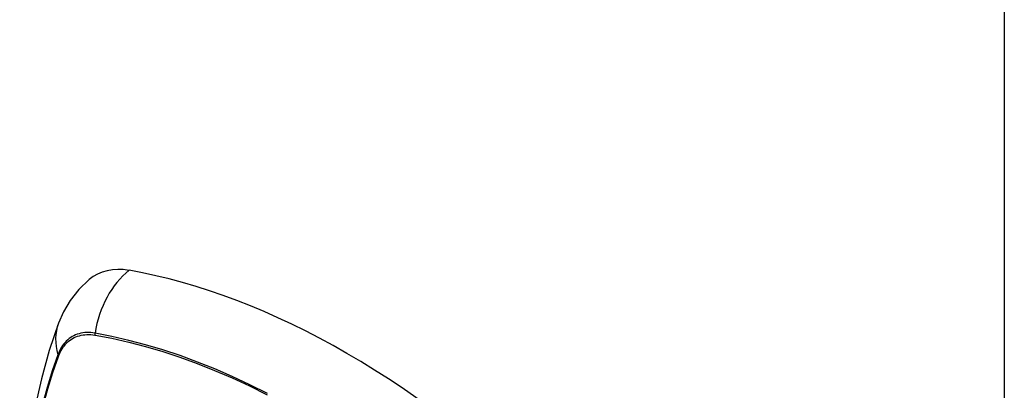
# Model space of a CAD drawing. Header units: inches. Extents: x 11 to 112, y 7 to 76.
# Tile 44 of 47: x 104.3 to 105.67, y 44.159 to 44.675. Entities that reach past the tile are written whole.
import ezdxf

# ---------------------------------------------------------------- set-up
doc = ezdxf.new("R2010")
doc.units = ezdxf.units.IN
doc.header["$MEASUREMENT"] = 0
doc.layers.add('Visible Edges(ANSI)', color=7, linetype='Continuous', lineweight=25)
doc.layers.add('Visible Tangent Edges(ANSI)', color=7, linetype='Continuous', lineweight=25)

msp = doc.modelspace()

# ---------------------------------------------------------------- linework, layer by layer
at = {"layer": 'Visible Edges(ANSI)', "flags": 128}
for points in [[(104.3969, 44.3132), (104.3823, 44.2992), (104.3703, 44.2839), (104.3611, 44.2681), (104.3543, 44.2524)], [(104.3543, 44.2524), (104.3414, 44.2143), (104.3304, 44.1751), (104.3211, 44.1349), (104.3135, 44.0937), (104.3077, 44.0515), (104.3035, 44.0085), (104.301, 43.9647), (104.3002, 43.9202), (104.301, 43.875), (104.3035, 43.8292), (104.3075, 43.7828), (104.3131, 43.736), (104.3202, 43.6888), (104.3289, 43.6412), (104.3391, 43.5933), (104.3508, 43.5452)]]:
    msp.add_lwpolyline(points, dxfattribs=at)
at = {"layer": 'Visible Edges(ANSI)'}
for centre, major_axis, start_param, end_param in [((104.4938, 44.1656), (-0.0886, 0.1534), 5.834048, 6.381985), ((104.7556, 43.1496), (-0.6496, 1.1252), 5.161526, 5.834048)]:
    msp.add_ellipse(centre, major_axis=major_axis, ratio=0.57735, start_param=start_param, end_param=end_param, dxfattribs=at)
at = {"layer": 'Visible Tangent Edges(ANSI)'}
for p, q in [((105.6704, 46.5478), (105.6704, 27.3511)), ((104.405, 44.2359), (104.4054, 44.2359)), ((104.3542, 44.2063), (104.3543, 44.2066))]:
    msp.add_line(p, q, dxfattribs=at)
at = {"layer": 'Visible Tangent Edges(ANSI)', "flags": 128}
for points in [[(104.4052, 44.2385), (104.4022, 44.239), (104.3993, 44.2393), (104.3964, 44.2394), (104.3936, 44.2394), (104.3908, 44.2393), (104.3881, 44.239), (104.3855, 44.2385), (104.3829, 44.2379), (104.3804, 44.2371), (104.378, 44.2362), (104.3756, 44.2351), (104.3734, 44.2339), (104.3712, 44.2326), (104.3691, 44.2311), (104.367, 44.2294), (104.3651, 44.2276), (104.3633, 44.2257), (104.3616, 44.2236), (104.3599, 44.2214), (104.3584, 44.2191), (104.357, 44.2167), (104.3557, 44.2141), (104.3545, 44.2114), (104.3534, 44.2086)], [(104.3543, 44.2066), (104.3554, 44.2094), (104.3566, 44.212), (104.3579, 44.2145), (104.3593, 44.2168), (104.3608, 44.2191), (104.3624, 44.2212), (104.3641, 44.2232), (104.3659, 44.2251), (104.3678, 44.2268), (104.3697, 44.2284), (104.3718, 44.2299), (104.3739, 44.2312), (104.3762, 44.2324), (104.3785, 44.2335), (104.3808, 44.2344), (104.3833, 44.2351), (104.3858, 44.2357), (104.3884, 44.2362), (104.391, 44.2365), (104.3937, 44.2367), (104.3965, 44.2367), (104.3993, 44.2366), (104.4021, 44.2364), (104.405, 44.2359)], [(104.645, 44.1547), (104.6205, 44.1669), (104.5961, 44.1782), (104.5717, 44.1888), (104.5475, 44.1984), (104.5234, 44.2073), (104.4994, 44.2152), (104.4755, 44.2224), (104.4519, 44.2286), (104.4284, 44.234), (104.4052, 44.2385)], [(104.4054, 44.2359), (104.4285, 44.2315), (104.4519, 44.2262), (104.4755, 44.22), (104.4993, 44.213), (104.5232, 44.2051), (104.5473, 44.1964), (104.5715, 44.1868), (104.5958, 44.1764), (104.6202, 44.1651), (104.6446, 44.153)], [(104.3534, 44.2086), (104.3456, 44.1862), (104.3385, 44.1631), (104.332, 44.1393)], [(104.3328, 44.1374), (104.3393, 44.1611), (104.3464, 44.184), (104.3542, 44.2063)]]:
    msp.add_lwpolyline(points, dxfattribs=at)
at = {"layer": 'Visible Tangent Edges(ANSI)'}
for centre, major_axis, ratio, start_param, end_param in [((104.4913, 44.2268), (-0.0202, -0.1164), 0.735518, 3.83087, 4.73923), ((104.4651, 44.2117), (-0.1109, 0.0407), 0.735518, 0, 0.496286), ((104.4123, 44.2375), (0.00176, 0.00968), 0.735414, 1.603259, 1.866966), ((104.3627, 44.2089), (0.00925, -0.00336), 0.732421, 3.635219, 3.898926)]:
    msp.add_ellipse(centre, major_axis=major_axis, ratio=ratio, start_param=start_param, end_param=end_param, dxfattribs=at)

doc.saveas('drawing.dxf')
